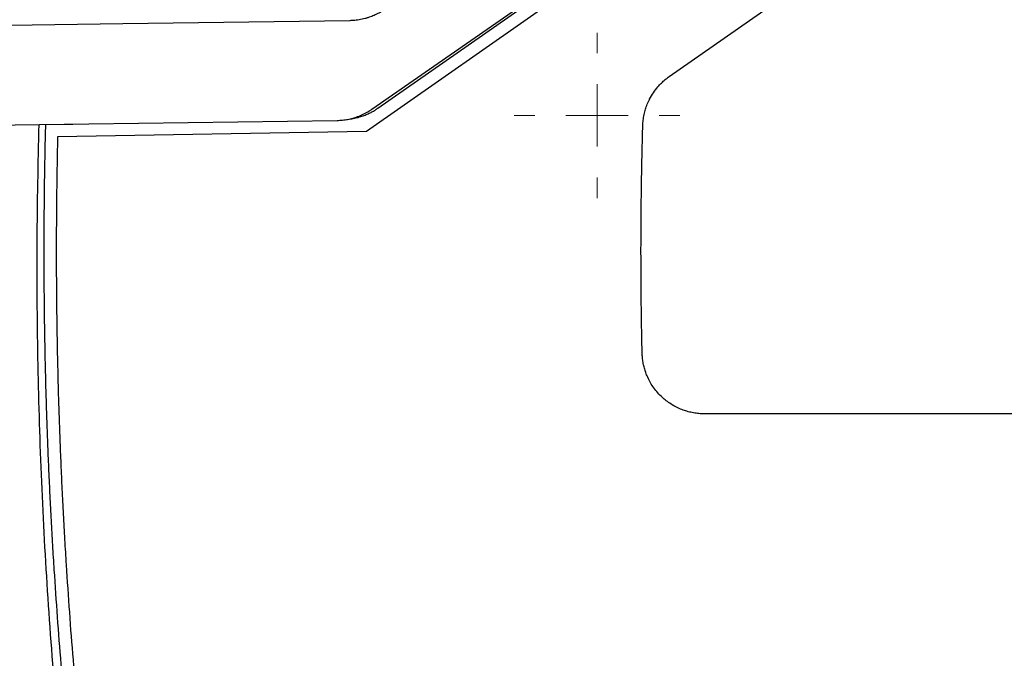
# Model space of a CAD drawing. Header units: millimetres. Extents: x -0.39 to 0.76, y -0.29 to 0.59.
# Tile 89 of 137: x 0.4052 to 0.4843, y 0.1227 to 0.1741. Entities that reach past the tile are written whole.
import ezdxf

# ---------------------------------------------------------------- set-up
doc = ezdxf.new("R2010")
doc.units = ezdxf.units.MM

# ---------------------------------------------------------------- blocks, each defined once
blk = doc.blocks.new('SW_CENTERMARKSYMBOL_44')
at = {"color": 0, "linetype": 'Continuous', "lineweight": 18}
for p, q in [((0, 0.005), (0, 0.00665)), ((0, 0), (0, 0.0025)), ((-0.005, 0), (-0.00665, 0)), ((0, 0), (-0.0025, 0)), ((0, 0), (0, -0.0025)), ((0, 0), (0.0025, 0)), ((0.005, 0), (0.00665, 0)), ((0, -0.005), (0, -0.00665))]:
    blk.add_line(p, q, dxfattribs=at)

msp = doc.modelspace()

# ---------------------------------------------------------------- linework, layer by layer
at = {"color": 7, "linetype": 'Continuous', "lineweight": 25}
for p, q in [((0.45966, 0.18372), (0.433046, 0.165082)), ((0.433975, 0.166953), (0.457771, 0.183618)), ((0.433479, 0.166866), (0.457329, 0.183454)), ((0.457376, 0.169499), (0.475914, 0.182481)), ((0.406762, 0.165632), (0.430695, 0.165972)), ((0.407262, 0.165632), (0.409455, 0.16567)), ((0.433046, 0.165082), (0.408239, 0.164648)), ((0.553313, 0.142386), (0.460195, 0.142386))]:
    msp.add_line(p, q, dxfattribs=at)
at = {"color": 7, "linetype": 'Continuous', "lineweight": 25, "flags": 128}
for points in [[(0.431711, 0.173987), (0.413468, 0.173728), (0.395225, 0.173468)], [(0.395082, 0.165466), (0.400922, 0.165549), (0.406762, 0.165632)]]:
    msp.add_lwpolyline(points, dxfattribs=at)
at = {"color": 7, "linetype": 'Continuous', "lineweight": 25}
for points, knots in [([(0.4344951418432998, 0.1748816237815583), (0.4344366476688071, 0.1748420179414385), (0.43431966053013, 0.174762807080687), (0.4341379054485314, 0.1746536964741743), (0.4339520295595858, 0.1745518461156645), (0.4337619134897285, 0.1744580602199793), (0.4335680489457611, 0.1743722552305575), (0.4333707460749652, 0.1742946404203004), (0.4331610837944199, 0.1742218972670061), (0.4328566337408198, 0.1741320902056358), (0.4324675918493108, 0.174048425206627), (0.4320560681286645, 0.1739978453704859), (0.4318083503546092, 0.1739900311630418), (0.4317112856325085, 0.1739869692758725)], [0, 0, 0, 0, 0.0714218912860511, 0.142842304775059, 0.214267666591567, 0.2857009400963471, 0.3571422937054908, 0.4285897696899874, 0.5000399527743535, 0.5814898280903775, 0.7494433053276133, 0.9018228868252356, 0.9999999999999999, 0.9999999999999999, 0.9999999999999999, 0.9999999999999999]), ([(0.45524638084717, 0.1655469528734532), (0.4552494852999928, 0.1656221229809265), (0.4552556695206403, 0.16577186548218), (0.4552772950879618, 0.1659949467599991), (0.4553079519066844, 0.1662155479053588), (0.4553485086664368, 0.1664336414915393), (0.4553987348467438, 0.1666492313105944), (0.455458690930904, 0.1668623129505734), (0.4555283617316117, 0.1670728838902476), (0.4556077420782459, 0.1672809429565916), (0.4556968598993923, 0.1674864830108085), (0.4558489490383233, 0.1677992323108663), (0.456089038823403, 0.1682060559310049), (0.456414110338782, 0.16863085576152), (0.4567381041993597, 0.1689757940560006), (0.4570435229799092, 0.1692542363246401), (0.4572651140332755, 0.1694173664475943), (0.4573761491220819, 0.1694991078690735)], [0, 0, 0, 0, 0.0484762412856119, 0.0965670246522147, 0.1443661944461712, 0.1919693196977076, 0.2394731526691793, 0.2869750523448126, 0.3345723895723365, 0.3823619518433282, 0.4304393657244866, 0.4788985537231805, 0.6064347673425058, 0.7341031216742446, 0.8227569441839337, 0.9111868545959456, 1, 1, 1, 1]), ([(0.4316529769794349, 0.1660785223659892), (0.4317275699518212, 0.1660877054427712), (0.4318743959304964, 0.1661057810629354), (0.4320893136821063, 0.1661446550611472), (0.432295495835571, 0.166190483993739), (0.4324926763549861, 0.1662431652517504), (0.4326807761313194, 0.1663015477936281), (0.4328597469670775, 0.1663647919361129), (0.433029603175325, 0.1664320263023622), (0.4331904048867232, 0.1665024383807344), (0.4333422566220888, 0.1665752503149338), (0.4334852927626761, 0.1666497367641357), (0.4336197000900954, 0.1667251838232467), (0.4337456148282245, 0.1668010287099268), (0.4338634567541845, 0.1668763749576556), (0.4339382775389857, 0.1669279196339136), (0.4339747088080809, 0.1669530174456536)], [0, 0, 0, 0, 0.0899216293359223, 0.1769983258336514, 0.2612300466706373, 0.3426167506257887, 0.4211583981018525, 0.4968549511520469, 0.5697063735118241, 0.6397126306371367, 0.7068736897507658, 0.7711895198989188, 0.8326600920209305, 0.8912853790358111, 0.9470653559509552, 0.9999999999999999, 0.9999999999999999, 0.9999999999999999, 0.9999999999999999]), ([(0.430695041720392, 0.1659717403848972), (0.4307656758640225, 0.1659736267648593), (0.4309069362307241, 0.1659773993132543), (0.4311182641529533, 0.1659945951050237), (0.43132869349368, 0.1660200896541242), (0.4315378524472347, 0.1660546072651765), (0.4317453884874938, 0.1660977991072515), (0.4319509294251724, 0.1661496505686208), (0.4321686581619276, 0.1662141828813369), (0.4324682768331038, 0.1663190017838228), (0.4328392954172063, 0.1664809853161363), (0.4331983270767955, 0.16667789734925), (0.4334040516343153, 0.1668160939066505), (0.433478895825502, 0.1668663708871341)], [0, 0, 0, 0, 0.0714422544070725, 0.1428764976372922, 0.2143088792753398, 0.2857422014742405, 0.3571766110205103, 0.4286102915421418, 0.5000401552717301, 0.5867472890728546, 0.7494482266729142, 0.9088473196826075, 1, 1, 1, 1]), ([(0.4115968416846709, 0.0909117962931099), (0.4106145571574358, 0.0970849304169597), (0.4097768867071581, 0.1032757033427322), (0.4083902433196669, 0.1156924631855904), (0.407841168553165, 0.1219213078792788), (0.4070341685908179, 0.134392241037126), (0.406775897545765, 0.1406383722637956), (0.4065506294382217, 0.1531349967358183), (0.4065835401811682, 0.1593832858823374), (0.4067620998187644, 0.1656315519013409)], [0, 0, 0, 0, 0.25, 0.25, 0.5, 0.5, 0.75, 0.75, 1, 1, 1, 1]), ([(0.4072620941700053, 0.1656315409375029), (0.4072462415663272, 0.1649684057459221), (0.4072145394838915, 0.1636422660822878), (0.4071794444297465, 0.1616529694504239), (0.4071534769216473, 0.1596638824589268), (0.407137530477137, 0.1576749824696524), (0.4071313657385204, 0.155686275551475), (0.4071350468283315, 0.153697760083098), (0.4071485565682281, 0.1517094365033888), (0.4071718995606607, 0.1497213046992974), (0.4072050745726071, 0.147733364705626), (0.4072480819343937, 0.1457456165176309), (0.4073009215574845, 0.1437580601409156), (0.4073635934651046, 0.1417706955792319), (0.4074360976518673, 0.1397835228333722), (0.4075184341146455, 0.1377965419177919), (0.4076106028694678, 0.1358097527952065), (0.4077126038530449, 0.1338231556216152), (0.4078244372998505, 0.1318367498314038), (0.407983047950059, 0.1292473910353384), (0.4082015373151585, 0.1260564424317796), (0.4084970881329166, 0.1222657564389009), (0.4088283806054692, 0.1184788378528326), (0.4091953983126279, 0.1146956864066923), (0.4095982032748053, 0.1109163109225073), (0.4100365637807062, 0.1071406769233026), (0.410511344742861, 0.1033689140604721), (0.4110193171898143, 0.0996005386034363), (0.4113880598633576, 0.0970922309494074), (0.4115724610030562, 0.0958378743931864)], [0, 0, 0, 0, 0.0284221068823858, 0.0568386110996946, 0.0852502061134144, 0.1136575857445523, 0.1420614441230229, 0.1704624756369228, 0.1988613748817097, 0.2272588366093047, 0.2556555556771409, 0.2840522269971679, 0.3124495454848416, 0.3408482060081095, 0.3692489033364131, 0.3976523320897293, 0.426059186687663, 0.4544701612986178, 0.4828859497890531, 0.5113072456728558, 0.5656267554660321, 0.6199298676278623, 0.6742214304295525, 0.7285062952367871, 0.7827893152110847, 0.8370753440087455, 0.8913692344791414, 0.9456758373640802, 1, 1, 1, 1]), ([(0.4551962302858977, 0.1472697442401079), (0.4551830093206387, 0.1478790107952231), (0.455156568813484, 0.1490974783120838), (0.455128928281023, 0.1509253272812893), (0.4551100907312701, 0.1527531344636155), (0.4551009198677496, 0.1545809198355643), (0.4551011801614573, 0.1564086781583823), (0.4551109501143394, 0.158236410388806), (0.4551301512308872, 0.160064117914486), (0.4551590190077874, 0.1618917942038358), (0.4551966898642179, 0.1637194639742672), (0.4552298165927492, 0.1649377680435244), (0.4552463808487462, 0.1655469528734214)], [0, 0, 0, 0, 0.1000161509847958, 0.2000215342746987, 0.300018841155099, 0.4000107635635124, 0.4999999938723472, 0.5999892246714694, 0.6999811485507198, 0.7999784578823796, 0.8999838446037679, 1, 1, 1, 1]), ([(0.4082386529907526, 0.1646484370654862), (0.4082241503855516, 0.1639735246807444), (0.4081951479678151, 0.1626238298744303), (0.4081645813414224, 0.1605992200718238), (0.4081434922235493, 0.158574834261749), (0.408132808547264, 0.1565506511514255), (0.4081322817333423, 0.1545266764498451), (0.4081419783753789, 0.1525029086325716), (0.408161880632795, 0.150479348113), (0.4081919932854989, 0.1484559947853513), (0.4082323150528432, 0.1464328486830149), (0.4082828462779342, 0.144409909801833), (0.4083435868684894, 0.1423871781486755), (0.4084145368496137, 0.1403646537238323), (0.4084956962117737, 0.13834233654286), (0.4085870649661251, 0.136320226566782), (0.4086886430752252, 0.1342983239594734), (0.4088004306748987, 0.1322766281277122), (0.4089586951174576, 0.1296541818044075), (0.4091766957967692, 0.126432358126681), (0.4094717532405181, 0.1226130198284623), (0.4098031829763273, 0.1187974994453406), (0.4101709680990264, 0.1149857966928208), (0.4105751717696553, 0.1111779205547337), (0.4110155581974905, 0.1073738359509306), (0.4114930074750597, 0.1035736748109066), (0.4120042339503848, 0.0997769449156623), (0.4123756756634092, 0.0972497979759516), (0.4125614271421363, 0.095986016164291)], [0, 0, 0, 0, 0.0294006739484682, 0.0587956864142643, 0.0881857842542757, 0.1175717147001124, 0.146954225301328, 0.1763340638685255, 0.2057119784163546, 0.2350887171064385, 0.2644650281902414, 0.2938416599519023, 0.3232193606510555, 0.3525988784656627, 0.3819809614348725, 0.4113663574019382, 0.4407558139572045, 0.4701500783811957, 0.4995498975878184, 0.555176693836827, 0.6107863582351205, 0.6663839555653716, 0.7219745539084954, 0.7775632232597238, 0.8331550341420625, 0.8887550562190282, 0.9443683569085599, 1, 1, 1, 1]), ([(0.460194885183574, 0.1423857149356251), (0.4601213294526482, 0.1423866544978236), (0.4599744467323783, 0.1423885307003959), (0.4597547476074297, 0.1424035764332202), (0.4595361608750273, 0.1424275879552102), (0.4593186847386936, 0.142461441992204), (0.4590344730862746, 0.1425185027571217), (0.4586866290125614, 0.14261210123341), (0.4582612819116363, 0.1427669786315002), (0.457830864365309, 0.1429703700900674), (0.4572900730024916, 0.1432956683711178), (0.4567950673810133, 0.1436966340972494), (0.4563610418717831, 0.1441626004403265), (0.4560576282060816, 0.1445633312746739), (0.4557977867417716, 0.1449882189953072), (0.4555999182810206, 0.1453985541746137), (0.4554517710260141, 0.1457877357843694), (0.4553443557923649, 0.1461493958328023), (0.4552656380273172, 0.1465172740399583), (0.4552130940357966, 0.1468912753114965), (0.4552018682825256, 0.1471432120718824), (0.4551962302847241, 0.1472697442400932)], [0, 0, 0, 0, 0.0285285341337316, 0.05696835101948, 0.0853745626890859, 0.1138024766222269, 0.1423072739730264, 0.1977853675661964, 0.2533315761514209, 0.3176837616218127, 0.3821027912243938, 0.4977814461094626, 0.5632254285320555, 0.6287353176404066, 0.6923748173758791, 0.7560805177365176, 0.8051129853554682, 0.8537401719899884, 0.9022424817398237, 0.9509024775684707, 1, 1, 1, 1])]:
    msp.add_open_spline(points, degree=3, knots=knots, dxfattribs=at)

# ---------------------------------------------------------------- block references
at = {"color": 7, "linetype": 'Continuous', "lineweight": 0}
msp.add_blockref('SW_CENTERMARKSYMBOL_44', (0.451573, 0.166372), dxfattribs=at)

doc.saveas('drawing.dxf')
